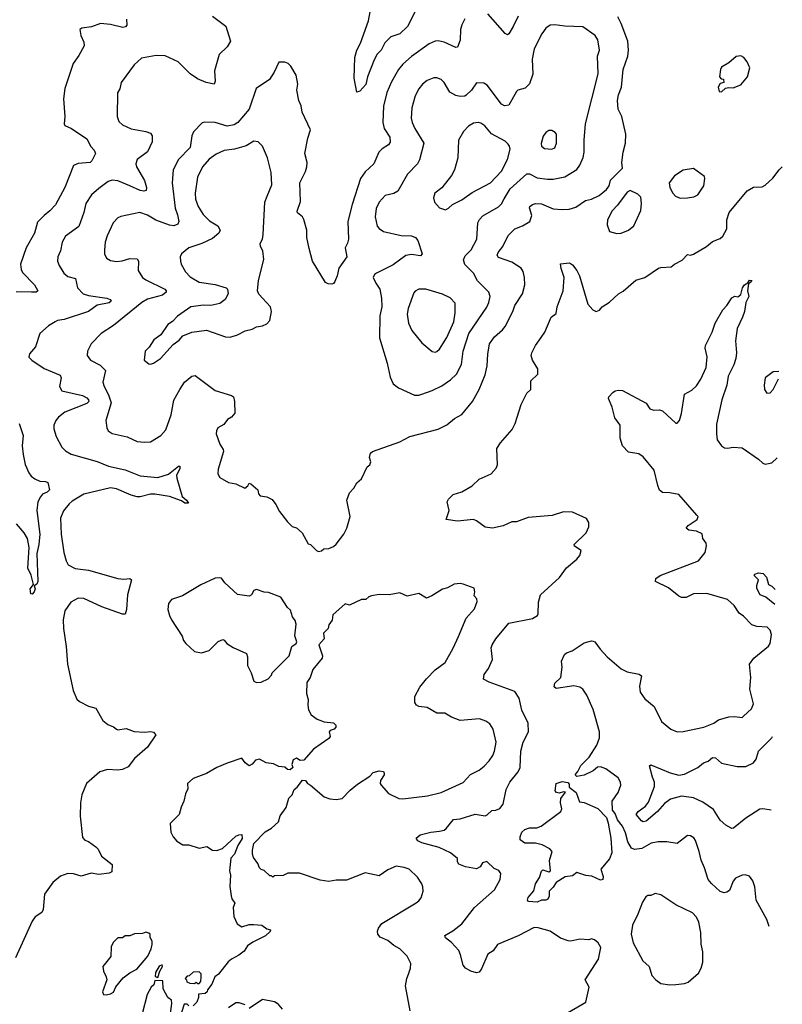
# Model space of a CAD drawing. Extents: x 1954678 to 2060275, y 904822 to 1016299.
# Tile 153 of 256: x 2053429 to 2058597, y 915319 to 921992. Entities that reach past the tile are written whole.
import ezdxf

# ---------------------------------------------------------------- set-up
doc = ezdxf.new("R2010")
doc.units = 0

msp = doc.modelspace()

# ---------------------------------------------------------------- linework, layer by layer
at = {"layer": '0CON20XD'}
for points in [[(2056115, 922060), (2056058, 921945), (2056005, 921896), (2055945, 921876), (2055904.6, 921835.4), (2055878.5, 921785), (2055852.8, 921757.2), (2055830.7, 921719.3), (2055786.7, 921605), (2055775, 921552.5), (2055735, 921507.5), (2055715, 921500), (2055695.9, 921595.9), (2055700.5, 921735), (2055714.5, 921785), (2055738.3, 921831.7), (2055793.4, 921985), (2055804.1, 922045)], [(2056807.1, 922015), (2056774, 921945), (2056745, 921896.7), (2056735, 921890), (2056718.8, 921898.8), (2056600.7, 922030.7)], [(2054154.2, 921995), (2054156, 921955), (2054147.5, 921942.5), (2054128.3, 921938.3), (2054045, 921959.2), (2053976.4, 921966.4), (2053915, 921944.2), (2053850, 921935), (2053837.5, 921925), (2053843.8, 921885), (2053865, 921840), (2053866.2, 921815), (2053831.2, 921748.8), (2053792, 921695), (2053736, 921526), (2053727.1, 921455), (2053734.2, 921335), (2053730, 921285), (2053736.2, 921275), (2053781.2, 921255), (2053885, 921184.2), (2053911.7, 921131.7), (2053935, 921107.5), (2053943.3, 921085), (2053918.8, 921035), (2053907.5, 921025), (2053825, 921016.9), (2053795, 921002.9), (2053736.1, 920855), (2053672.1, 920737.9), (2053634.7, 920695.3), (2053595, 920665.5), (2053550.8, 920619.2), (2053529.2, 920545), (2053473.6, 920445), (2053435.5, 920335), (2053439.8, 920299.8), (2053449.3, 920279.3), (2053530.8, 920195), (2053553.3, 920155), (2053540, 920145), (2053510, 920145), (2053405, 920146.5)], [(2054735.6, 922015.6), (2054826.9, 921946.9), (2054857.5, 921845), (2054835, 921808.8), (2054782, 921755), (2054748.5, 921645), (2054753.8, 921575), (2054747.5, 921555), (2054692.5, 921565), (2054635, 921590.9), (2054584.4, 921625), (2054503.8, 921705), (2054415, 921746.9), (2054355, 921749.4), (2054255, 921731.2), (2054204, 921685), (2054118, 921565), (2054107.6, 921522.4), (2054092, 921495), (2054089.4, 921335), (2054101.2, 921301.2), (2054125, 921278.1), (2054185, 921252.5), (2054285, 921234.4), (2054315, 921222.5), (2054327.1, 921205), (2054328.1, 921165), (2054294.7, 921095.3), (2054226.2, 921045), (2054216, 921015), (2054220, 920995), (2054275, 920901.2), (2054287.9, 920855), (2054286, 920835), (2054269.8, 920830.2), (2054245, 920833.1), (2054175, 920866.1), (2054095, 920900.4), (2054055, 920904.4), (2054028, 920895), (2053965, 920848.6), (2053916.1, 920803.9), (2053877.8, 920745), (2053864.6, 920685), (2053830.8, 920589.2), (2053740.8, 920525), (2053718.1, 920485), (2053705.6, 920425), (2053686.9, 920385), (2053685.7, 920355), (2053695.8, 920325), (2053728.6, 920275), (2053755, 920251.9), (2053806.9, 920236.9), (2053820.5, 920175), (2053860.6, 920135), (2053895, 920122.2), (2054020, 920105), (2054042.5, 920095), (2054049.2, 920085), (2054035, 920073.1), (2053955, 920057.3), (2053895, 920014.5), (2053729.7, 919959.7), (2053686.3, 919953.7), (2053668.8, 919945), (2053625, 919916), (2053566.7, 919865), (2053536, 919775), (2053495, 919726.7), (2053492, 919705), (2053511.2, 919685), (2053595, 919627.1), (2053702.7, 919582.7), (2053710, 919565), (2053699.2, 919505), (2053715, 919476), (2053855, 919444.4), (2053885, 919429.2), (2053896, 919415), (2053898, 919405), (2053885, 919390), (2053735, 919332.1), (2053691.5, 919298.5), (2053674, 919276), (2053660.5, 919245), (2053660, 919220), (2053677, 919167), (2053716, 919095), (2053740.7, 919070.7), (2053778, 919048), (2053955, 918998.5), (2054032, 918965), (2054145, 918942.1), (2054245, 918899.6), (2054365, 918889.3), (2054438.1, 918911.9), (2054505, 918965.7), (2054515, 918966.2), (2054515, 918947.5), (2054492.5, 918905), (2054493.8, 918885), (2054530.9, 918760.9), (2054560.8, 918735), (2054572.5, 918715), (2054547.5, 918715), (2054525, 918731.2), (2054445, 918760), (2054345, 918776), (2054315, 918775.9), (2054245, 918757.5), (2054225, 918757.8), (2054185, 918769.1), (2054085, 918813.3), (2054045, 918818.2), (2053865, 918775.3), (2053785, 918728.9), (2053765, 918710.8), (2053726.4, 918663.6), (2053705.7, 918614.3), (2053711.4, 918505), (2053728, 918382), (2053744.2, 918324.2), (2053758.3, 918298.3), (2053805, 918273.6), (2053895, 918262.3), (2054095, 918204.2), (2054135, 918200.8), (2054175, 918206), (2054186.7, 918195), (2054159.2, 918095), (2054154.2, 917995), (2054145, 917963.3), (2054125, 917962.5), (2053985, 918012.5), (2053865, 918068.8), (2053825, 918070.5), (2053775.8, 918045), (2053734.4, 917985), (2053723.5, 917925), (2053726.4, 917866.4), (2053744.5, 917745), (2053753.3, 917625), (2053792.5, 917445), (2053817.6, 917387.6), (2053835, 917370.8), (2053895, 917338.8), (2053946.1, 917326.1), (2053993.6, 917243.6), (2054027.5, 917215), (2054065, 917200), (2054085, 917183.3), (2054095, 917180), (2054151.7, 917188.3), (2054205, 917168.8), (2054275, 917164), (2054317.7, 917167.7), (2054335, 917163.3), (2054352.5, 917145), (2054295, 917061.1), (2054207.1, 916985), (2054165, 916928.8), (2054125, 916910.8), (2054095, 916906), (2054025, 916910), (2053972.5, 916895), (2053881.2, 916815), (2053850.3, 916739.7)], [(2056445, 921996.7), (2056425, 921956.7), (2056416.4, 921925), (2056413.1, 921853.1), (2056395, 921806.2), (2056385, 921803.8), (2056305, 921839.4), (2056265, 921848.1), (2056245, 921846.9), (2056205, 921826.9), (2056085, 921743.1), (2056025, 921690.8), (2055995.3, 921654.7), (2055949.2, 921570.8), (2055917.5, 921497.5), (2055895.4, 921405), (2055890.8, 921295), (2055900, 921255), (2055938.1, 921195), (2055939.1, 921160.9), (2055927.4, 921142.6), (2055885, 921116.9), (2055861.9, 921095), (2055830, 921015), (2055769.9, 920960.1), (2055739.6, 920915), (2055681.2, 920738.8), (2055652.7, 920625), (2055658, 920505), (2055651.7, 920478.3), (2055633.8, 920445), (2055646.2, 920385), (2055592.1, 920307.9), (2055580.8, 920255), (2055565, 920217.5), (2055556.4, 920203.6), (2055545, 920200), (2055520.7, 920200.7), (2055501.7, 920211.7), (2055413.8, 920355), (2055391.5, 920441.5), (2055375.6, 920515), (2055374.3, 920565), (2055355, 920637.5), (2055346.6, 920656.6), (2055312.7, 920682.7), (2055310, 920695), (2055331.4, 920758.6), (2055327.1, 920885), (2055366.9, 920963.1), (2055376.2, 920995), (2055378.2, 921025), (2055362.5, 921085), (2055380.9, 921189.1), (2055400, 921245), (2055342.9, 921365), (2055337, 921407), (2055321.4, 921445), (2055307.5, 921515), (2055314, 921555), (2055302, 921615), (2055266.3, 921676.3), (2055248.8, 921695), (2055225, 921704), (2055185, 921703.3), (2055154, 921635), (2055122.7, 921587.3), (2055031.2, 921525), (2054985, 921384.2), (2054908.5, 921295), (2054881.7, 921278.3), (2054835, 921269.1), (2054754.5, 921295.5), (2054681.7, 921298.3), (2054665, 921292.5), (2054607.4, 921232.6), (2054596.9, 921205), (2054583.5, 921125), (2054505.6, 921045), (2054468.9, 920975), (2054463.6, 920885), (2054482, 920715), (2054499, 920669), (2054506.9, 920625), (2054500.6, 920605), (2054475, 920595.4), (2054445, 920599.3), (2054352.9, 920632.9), (2054295, 920666.9), (2054244.5, 920685.5), (2054115, 920657.5), (2054095, 920648), (2054062, 920615), (2054022.9, 920527.1), (2054008.6, 920485), (2054003, 920433), (2054004.2, 920405), (2054018, 920375), (2054045, 920359.5), (2054085, 920353.6), (2054123, 920357), (2054175, 920374.3), (2054225, 920370), (2054234.2, 920355), (2054232.5, 920292.5), (2054261.4, 920245), (2054285, 920227.8), (2054412.5, 920165), (2054421.9, 920155), (2054421.9, 920145), (2054397.1, 920125), (2054295, 920096.7), (2054256.5, 920075), (2054065, 919920), (2053982, 919865), (2053914.2, 919795), (2053888.6, 919745), (2053887.1, 919715), (2053909.2, 919685), (2053975, 919650.6), (2054010.8, 919615), (2053993.1, 919535), (2054000.9, 919505), (2054030.3, 919449.7), (2054049.7, 919395), (2054013.1, 919275), (2054020.8, 919225), (2054030, 919205), (2054055, 919188.1), (2054156.7, 919165), (2054225, 919134.3), (2054275, 919128), (2054315, 919132), (2054386.7, 919175), (2054418.7, 919211.3), (2054455.5, 919315), (2054475, 919413.3), (2054513.9, 919486.1), (2054546, 919535), (2054595, 919576), (2054619.5, 919579.5), (2054755, 919478.8), (2054865, 919445.8), (2054877.5, 919435), (2054886.1, 919403.9), (2054886.7, 919325), (2054865, 919298.8), (2054837.9, 919282.1), (2054811.7, 919248.3), (2054772.5, 919225), (2054763.3, 919205), (2054760, 919185), (2054786.2, 919115), (2054809.1, 919079.1), (2054811.4, 919065), (2054774.4, 918945), (2054773.1, 918913.1), (2054785, 918888.8), (2054845, 918855.7), (2054895, 918847.1), (2054955, 918817.5), (2054976.4, 918833.6), (2054985, 918850), (2054995, 918847.5), (2055042.5, 918805), (2055048.3, 918778.3), (2055060, 918765), (2055105, 918758.8), (2055139.5, 918739.5), (2055165.8, 918705.8), (2055189.5, 918659.5), (2055245, 918590), (2055275, 918557.5), (2055305, 918547.5), (2055342.5, 918515), (2055385, 918440), (2055400, 918435), (2055440, 918395), (2055455, 918387.5)], [(2055455, 918387.5), (2055475, 918392.5), (2055490, 918405), (2055525, 918408.8), (2055555, 918421.2), (2055575, 918436.7), (2055626.7, 918505), (2055646.2, 918545), (2055668.8, 918625), (2055646.7, 918735), (2055663.9, 918786.1), (2055693, 918817), (2055715, 918853.3), (2055745, 918881.2), (2055785, 918962.5), (2055802.5, 918975), (2055808.8, 918995), (2055800, 919025), (2055807.5, 919055), (2055820, 919065), (2056005, 919131.2), (2056073.4, 919166.6), (2056265, 919216), (2056322.7, 919247.3), (2056375, 919288), (2056425, 919316), (2056496.7, 919405), (2056543.3, 919485), (2056584.5, 919585), (2056597.1, 919645), (2056600.8, 919725), (2056613.1, 919795), (2056647.3, 919842.7), (2056701.1, 919888.9), (2056718.1, 919911.9), (2056771.8, 920015), (2056785, 920055.8), (2056835.7, 920135), (2056852.9, 920195), (2056850.6, 920245), (2056840.8, 920285), (2056828.3, 920308.3), (2056765, 920349.4), (2056675, 920380.8), (2056665.7, 920395), (2056671.5, 920415), (2056702.2, 920455), (2056740, 920530), (2056784, 920575), (2056835.4, 920594.6), (2056885.8, 920625), (2056899.4, 920665), (2056884.1, 920715.9), (2056886.2, 920725), (2056905, 920740), (2056925, 920747.1), (2056965, 920743.3), (2057045, 920710), (2057105, 920704.5), (2057153.2, 920706.8), (2057198.5, 920721.5), (2057264.3, 920765.7), (2057303.9, 920776.1), (2057355, 920801.2), (2057405, 920841.2), (2057423.3, 920865), (2057433.8, 920905), (2057513.8, 920986.2), (2057510, 921025), (2057518.6, 921095), (2057534.2, 921155), (2057535.8, 921215), (2057508.8, 921335), (2057485.6, 921385), (2057481.1, 921445), (2057487.6, 921482.4), (2057507.1, 921535), (2057517.9, 921655), (2057550, 921745), (2057555.4, 921785.4), (2057549.2, 921845), (2057505.4, 921965), (2057481.7, 922011.7)], [(2056133.8, 919446.2), (2056155, 919453.5), (2056225, 919478.5), (2056289.6, 919510.4), (2056349.2, 919550.8), (2056389.6, 919590.4), (2056424.1, 919655.9), (2056434, 919746), (2056473.9, 919865), (2056595.4, 920044.6), (2056609.4, 920075), (2056617.1, 920115), (2056608, 920145), (2056531.9, 920221.9), (2056503.5, 920275), (2056445, 920333.1), (2056437.1, 920365), (2056448.3, 920391.7), (2056488.7, 920431.3), (2056526.1, 920503.9), (2056534.5, 920615), (2056545, 920638), (2056567.6, 920662.4), (2056675, 920724.4), (2056695.3, 920744.7), (2056713.3, 920776.7), (2056752.3, 920845), (2056865, 920948.2), (2056885, 920947.3), (2056935, 920920.3), (2057005, 920910.7), (2057045, 920911.1), (2057123.3, 920926.7), (2057205, 920976.7), (2057224.5, 921005), (2057246.8, 921056.8), (2057253.6, 921095), (2057253.6, 921175), (2057263.5, 921285), (2057350, 921625), (2057345.8, 921744.2), (2057358, 921785), (2057346.2, 921855), (2057330, 921885), (2057245, 921942.2), (2057122.9, 921947.1), (2057056.6, 921956.6), (2057025, 921954.5), (2056995.4, 921934.6), (2056967.1, 921895), (2056915.3, 921794.7), (2056902, 921725), (2056906.6, 921623.4), (2056885, 921557.5), (2056855, 921528.1), (2056805, 921514.2), (2056795, 921506), (2056745, 921413.1), (2056715, 921407.8), (2056695, 921420), (2056597.4, 921547.4), (2056575, 921560.8), (2056525, 921564), (2056490.6, 921515), (2056455, 921479.4), (2056445, 921472.9), (2056415, 921471.5), (2056385, 921477.8), (2056345, 921500), (2056305.6, 921565), (2056285, 921585.7), (2056255, 921598.1), (2056235, 921598.1), (2056191.4, 921578.6), (2056159.2, 921555), (2056135, 921523.8), (2056110, 921475), (2056086.5, 921395), (2056082.2, 921325), (2056088.9, 921295), (2056106.2, 921255), (2056167.5, 921155), (2056138.9, 921041.1), (2056125.3, 921014.7), (2056056.7, 920945), (2055990.7, 920829.3), (2055965, 920813.8), (2055905, 920800), (2055865, 920756.2), (2055845, 920712.5), (2055838.9, 920655), (2055852.6, 920592.6), (2055865, 920575.8), (2055895.5, 920555.5), (2056015, 920528.5), (2056085, 920526.2), (2056110.6, 920515), (2056126.2, 920495), (2056155.6, 920404.4), (2056145, 920392), (2056085, 920400), (2056045, 920393.5), (2055959.9, 920330.1), (2055846.7, 920275), (2055833.8, 920265), (2055823.8, 920245), (2055843.3, 920206.7), (2055870, 920165), (2055880, 920105), (2055882.5, 920045), (2055870.9, 919985), (2055866.9, 919835), (2055920, 919665), (2055938.9, 919568.9), (2055960, 919525), (2055996.6, 919496.6), (2056105, 919447.3), (2056133.8, 919446.2)], [(2058185, 921502.5), (2058213, 921527), (2058235, 921532.5), (2058265, 921530), (2058315, 921550), (2058361.2, 921605), (2058376.2, 921665), (2058360, 921705), (2058335.8, 921735.8), (2058315, 921746), (2058285, 921743.3), (2058235, 921700), (2058185, 921670), (2058177.5, 921655), (2058172.5, 921605), (2058181.7, 921591.7), (2058198.3, 921588.3), (2058200, 921565), (2058175, 921560), (2058162.5, 921535), (2058170, 921505), (2058185, 921502.5)], [(2056315, 920703.3), (2056335, 920713.3), (2056361.2, 920738.8), (2056425, 920772), (2056495, 920820), (2056620, 920885), (2056693.3, 920965), (2056735.6, 921045), (2056752, 921115), (2056748.8, 921135), (2056739.1, 921149.1), (2056718.7, 921168.7), (2056627.4, 921217.4), (2056581.4, 921271.4), (2056555, 921290.8), (2056535, 921295.7), (2056505, 921290.8), (2056469.8, 921270.2), (2056437.5, 921235), (2056403.3, 921175), (2056399.4, 921055), (2056376.2, 920973.8), (2056355, 920936.2), (2056288.8, 920851.2), (2056243.3, 920815), (2056233.3, 920785), (2056240, 920755), (2056275, 920716.7), (2056315, 920703.3)], [(2057035, 921114), (2057055, 921123.8), (2057065.8, 921155), (2057066.2, 921216.2), (2057058.3, 921228.3), (2057035, 921240), (2057015, 921240), (2056995, 921226.7), (2056977.3, 921202.7), (2056962.3, 921152.3), (2056966.2, 921135), (2056985, 921118.8), (2057035, 921114)], [(2054315, 919656.7), (2054335, 919663.8), (2054383.8, 919695), (2054470.2, 919789.8), (2054510.7, 919819.3), (2054535, 919848.8), (2054595.6, 919874.4), (2054695, 919888.1), (2054825, 919842), (2054855, 919841.2), (2054905, 919856), (2054957.7, 919882.3), (2055005, 919894), (2055035, 919910), (2055075, 919916), (2055105, 919931.2), (2055125, 919953.3), (2055136, 920015), (2055130, 920045), (2055050.9, 920130.9), (2055040.8, 920155), (2055047.5, 920225), (2055083.9, 920366.1), (2055078, 920425), (2055062, 920455), (2055058.8, 920475), (2055074, 920505), (2055079.2, 920535), (2055091.1, 920755), (2055105.3, 920794.7), (2055137.7, 920872.3), (2055134, 920955), (2055107.5, 921055), (2055074, 921135), (2055045, 921164.4), (2055015, 921168.5), (2054965, 921135.8), (2054885, 921113.3), (2054815, 921104.4), (2054760.2, 921079.8), (2054713.3, 921046.7), (2054667.5, 920995), (2054633.8, 920925), (2054617.9, 920815), (2054620, 920775), (2054638.5, 920725), (2054671.9, 920671.9), (2054715, 920629.1), (2054772.9, 920595), (2054788.6, 920565), (2054778.6, 920545), (2054735, 920508.5), (2054664.7, 920475.3), (2054574.6, 920445.4), (2054526.2, 920405), (2054516, 920385), (2054519.2, 920355), (2054524.2, 920335), (2054553.8, 920283.8), (2054585, 920248.1), (2054645, 920213.5), (2054755, 920196.9), (2054827.5, 920175), (2054836.7, 920165), (2054842.5, 920135), (2054821.2, 920095), (2054785, 920069.4), (2054725, 920054.4), (2054675, 920057.5), (2054588.8, 920045), (2054498.3, 919981.7), (2054464, 919946), (2054433.8, 919925), (2054385, 919856.7), (2054338.3, 919821.7), (2054306.8, 919773.2), (2054280, 919745), (2054272.5, 919685), (2054305, 919660), (2054315, 919656.7)], [(2057113.6, 915246.4), (2057265.8, 915334.2), (2057288, 915435), (2057261.2, 915485), (2057351.2, 915625), (2057366.2, 915705), (2057350, 915735), (2057325, 915756.7), (2057305, 915763.3), (2057285, 915756.7), (2057225, 915760.8), (2057165, 915747.5), (2057145, 915749.2), (2057095, 915767.5), (2057025, 915815.7), (2056942.3, 915837.7), (2056915, 915839.2), (2056807.4, 915782.6), (2056666.3, 915723.7), (2056637.3, 915682.7), (2056601.8, 915658.2), (2056558.8, 915558.8), (2056543.8, 915536.2), (2056525, 915533.2), (2056486, 915545), (2056449.2, 915565), (2056434.3, 915585), (2056417.5, 915655), (2056404, 915685), (2056355, 915737.8), (2056315, 915768.8), (2056311.2, 915785), (2056365, 915816.7), (2056426, 915865), (2056510.8, 915975), (2056646.2, 916095), (2056686, 916165), (2056688.8, 916205), (2056675.9, 916225.9), (2056645, 916240), (2056595, 916286.7), (2056565, 916277.5), (2056549.3, 916250.7), (2056525, 916236.7), (2056450.5, 916250.5), (2056405, 916270), (2056396.7, 916285), (2056395, 916306.7), (2056348.8, 916345), (2056272.1, 916382.1), (2056155, 916414.5), (2056128.3, 916428.3), (2056116.7, 916445), (2056143.2, 916466.8), (2056214.5, 916485.5), (2056273.3, 916493.3), (2056305, 916500.6), (2056319.4, 916510.6), (2056368.3, 916571.7), (2056415, 916575.8), (2056515, 916608.1), (2056583, 916597), (2056597.4, 916602.6), (2056628.3, 916631.7), (2056655.6, 916634.4), (2056683, 916647), (2056705.8, 916675), (2056726.9, 916775), (2056750, 916825), (2056806.7, 916895), (2056821.5, 916925), (2056826, 917034), (2056840, 917095), (2056877.1, 917165), (2056876, 917225), (2056833.1, 917313.1), (2056814.3, 917395), (2056785, 917438.6), (2056611.3, 917501.3), (2056572, 917522), (2056575.8, 917555), (2056606.2, 917595), (2056633.3, 917655), (2056627.5, 917717.5), (2056624.2, 917735), (2056630, 917755), (2056656, 917795), (2056745, 917901.2), (2056905, 917933.8), (2056937.5, 917955), (2056943.3, 917965), (2056944.2, 918045), (2056959.2, 918095), (2057087.6, 918212.4), (2057135, 918278), (2057205, 918336.2), (2057225, 918360), (2057233.8, 918395), (2057190, 918425), (2057186.2, 918435), (2057268.8, 918515), (2057286.7, 918555), (2057286.7, 918585), (2057270.7, 918610.7), (2057175, 918653.8), (2057115, 918656.7), (2057037.3, 918632.7), (2056875, 918618.6), (2056795, 918588.8), (2056765, 918588), (2056705, 918562.5), (2056634.3, 918545.7), (2056583.4, 918553.4), (2056525.8, 918595.8), (2056505, 918603.8), (2056395, 918594), (2056320, 918605), (2056340, 918665), (2056326.7, 918725), (2056335, 918742.5), (2056366.4, 918773.6), (2056425, 918793.3), (2056495, 918833.3), (2056543, 918877), (2056625, 918913.3), (2056658.3, 918951.7), (2056666.2, 918975), (2056662.5, 919085), (2056686.7, 919125), (2056765.7, 919214.3), (2056785.8, 919254.2), (2056826.7, 919385), (2056865, 919460), (2056892.5, 919485), (2056894, 919545), (2056940.5, 919589.5), (2056941.2, 919625), (2056903.3, 919685), (2056896.2, 919715), (2056900, 919735), (2056925, 919783.3), (2056963, 919837), (2056986.8, 919873.2), (2057030, 919975), (2057065, 920000), (2057071.4, 920045), (2057111.9, 920155), (2057118.6, 920245), (2057098, 920305), (2057095, 920337.5), (2057155, 920343.8), (2057175, 920330), (2057205, 920291.4), (2057222.7, 920255), (2057280, 920065), (2057312, 920025), (2057335, 920014.2), (2057357.9, 920022.1), (2057376.7, 920045), (2057425, 920076.7), (2057487.5, 920135), (2057518.3, 920151.7), (2057605, 920226.7), (2057665, 920243.8), (2057757, 920307), (2057775, 920313.3), (2057845, 920316.7), (2057865.9, 920334.1), (2057918.8, 920361.2), (2057955, 920400), (2057975, 920396.7), (2057995, 920403.8), (2058083.3, 920455), (2058125, 920487.5), (2058175, 920508.8), (2058193.3, 920525), (2058220, 920575), (2058222, 920635), (2058238, 920685), (2058358.8, 920831.2), (2058402.7, 920857.3), (2058460.7, 920859.3), (2058480.5, 920869.5), (2058532.7, 920917.3), (2058576.7, 920975), (2058597, 920994.9)], [(2057905, 920781.9), (2057955, 920784.2), (2057998.3, 920791.7), (2058025, 920803.8), (2058065.6, 920865), (2058072.9, 920915), (2058069.5, 920929.5), (2057995, 920983.3), (2057925, 920971.2), (2057867.3, 920932.7), (2057830, 920885), (2057834.2, 920855), (2057855.7, 920815), (2057874, 920795), (2057905, 920781.9)], [(2057475, 920542), (2057505, 920544.2), (2057554.4, 920565.6), (2057590, 920595), (2057637.7, 920697.7), (2057642.9, 920745), (2057637.9, 920787.9), (2057618.3, 920808.3), (2057565, 920833.3), (2057545, 920823.3), (2057481.2, 920735), (2057443.2, 920696.8), (2057412, 920635), (2057410.7, 920600.7), (2057427, 920557), (2057475, 920542)], [(2058508.4, 915845.7), (2058492.7, 915895), (2058420.5, 916025), (2058411.4, 916115), (2058396.8, 916156.8), (2058375, 916186.7), (2058345.9, 916195.9), (2058325, 916193.8), (2058280, 916175), (2058264, 916155), (2058238.3, 916091.7), (2058221.2, 916078.8), (2058204.1, 916075.9), (2058175, 916084.4), (2058117.2, 916137.2), (2058095.6, 916165), (2058070, 916245), (2058046.4, 916296.4), (2058034.4, 916355), (2058008.9, 916428.9), (2057996.6, 916446.6), (2057975, 916461.2), (2057955, 916463.8), (2057885, 916408.8), (2057815, 916420), (2057755, 916420), (2057708.9, 916411.1), (2057645, 916374.5), (2057595, 916369.2), (2057575, 916377.5), (2057550.8, 916420.8), (2057535, 916481.9), (2057515, 916526.9), (2057480, 916570), (2057465, 916611.4), (2057445.4, 916635.4), (2057443.7, 916696.3), (2057484.3, 916755), (2057502, 916805), (2057500, 916825), (2057484, 916855), (2057401.2, 916915), (2057365, 916928.9), (2057345, 916925.6), (2057315, 916901.1), (2057255, 916871.8), (2057203.8, 916863.8), (2057193.3, 916875), (2057212.5, 916897.5), (2057232.9, 916937.1), (2057288.5, 916995), (2057339.2, 917075), (2057359.4, 917125), (2057358.9, 917165), (2057316.4, 917316.4), (2057272, 917415), (2057245, 917456), (2057225, 917469.2), (2057185, 917478.1), (2057065, 917458.8), (2057050, 917470), (2057056.7, 917495), (2057096.2, 917535), (2057104.2, 917605), (2057100, 917645), (2057120.7, 917689.3), (2057135, 917701.2), (2057173.3, 917715), (2057255, 917769.2), (2057303, 917783), (2057315, 917781.2), (2057325.7, 917775.7), (2057362, 917725), (2057409.2, 917675), (2057505, 917593.6), (2057545, 917572.5), (2057626.2, 917556.2), (2057643.8, 917545), (2057629.4, 917475), (2057633.5, 917435), (2057665, 917390), (2057727.9, 917337.9), (2057779.2, 917235), (2057841.2, 917185), (2057885, 917165.8), (2057925, 917167.5), (2058065, 917196.7), (2058133.8, 917225), (2058165, 917247.5), (2058235, 917268.1), (2058275, 917270.8), (2058323.9, 917263.9), (2058335, 917271.2), (2058387.4, 917322.6), (2058402.5, 917355), (2058376.9, 917455), (2058383.3, 917535), (2058375.7, 917625), (2058405, 917664), (2058504.5, 917745.5), (2058515.6, 917765), (2058523.3, 917825), (2058515, 917853.8), (2058495, 917874), (2058425, 917879.2), (2058390.9, 917890.9), (2058335, 917949.2), (2058305, 917970), (2058271.8, 918021.8), (2058225, 918062.2), (2058085, 918103.8), (2057995, 918101.2), (2057945, 918077.1), (2057915, 918077.1), (2057895, 918086), (2057825, 918142.5), (2057737.5, 918185), (2057740, 918205), (2057770, 918225), (2058028.8, 918325), (2058075, 918380), (2058084.2, 918425.8), (2058080, 918445), (2058059.4, 918475), (2058055, 918508.1), (2058015, 918525.3), (2057962.6, 918532.6), (2057946.2, 918545), (2057958.8, 918565), (2058020, 918605), (2058026, 918625), (2058018.8, 918635), (2057895, 918774.2), (2057835, 918786.4), (2057785, 918787.8), (2057765, 918804), (2057754.5, 918835), (2057728.9, 918938.9), (2057655, 919029.4), (2057625, 919050), (2057555, 919061.2), (2057513.2, 919103.2), (2057499.2, 919155), (2057498.6, 919245), (2057463.3, 919293.3), (2057444, 919365), (2057420, 919425), (2057422.5, 919435), (2057447.5, 919465), (2057465, 919476.2), (2057485, 919481.2), (2057515, 919478), (2057673.6, 919393.6), (2057700, 919355), (2057726.4, 919346.4), (2057765, 919348), (2057785, 919342), (2057875, 919257.5), (2057885, 919257.5), (2057901.2, 919275), (2057915, 919322.5), (2057934, 919455), (2057985, 919480.8), (2058015, 919510.4), (2058045.2, 919554.8), (2058080, 919635), (2058087.1, 919707.1), (2058074.2, 919765), (2058076.5, 919783.5), (2058121.5, 919875), (2058142.5, 919935), (2058192.9, 920025), (2058220.8, 920055), (2058255, 920107.5), (2058275, 920117.5), (2058295, 920112.5), (2058315, 920130), (2058327.8, 920175), (2058340, 920195), (2058362.5, 920207.5), (2058375, 920226.9), (2058390, 920225), (2058385.8, 920215), (2058367.5, 920202.5), (2058360.6, 920155), (2058369.2, 920115), (2058350, 920075), (2058340.9, 920015), (2058327.6, 919975), (2058291.3, 919898.7), (2058279.5, 919815), (2058287.5, 919735), (2058281.5, 919695), (2058267.9, 919652.1), (2058230.8, 919575), (2058221.8, 919515), (2058187.5, 919415), (2058151.7, 919251.7), (2058150, 919185), (2058156.7, 919145), (2058185, 919103.1), (2058205, 919091.1), (2058225, 919087.8), (2058265, 919094.5), (2058325, 919089.4), (2058435, 919014.2), (2058465, 918986.2), (2058480.5, 918980.5), (2058525, 918988), (2058563, 919021.5)], [(2056245, 919737.5), (2056255, 919743.3), (2056275, 919760), (2056322.8, 919837.2), (2056370.5, 919945), (2056380, 920005), (2056379.7, 920069.7), (2056346.8, 920106.8), (2056295, 920132.5), (2056182.5, 920165), (2056135, 920165.6), (2056108.8, 920151.2), (2056100.2, 920139.8), (2056061.1, 920035), (2056054.4, 919995), (2056063.3, 919935), (2056087.1, 919885), (2056155, 919801.2), (2056225, 919742.5), (2056245, 919737.5)], [(2058573.1, 919608.6), (2058535, 919606.2), (2058480, 919565), (2058473.8, 919515), (2058476.7, 919485), (2058491.7, 919461.7), (2058515, 919463.3), (2058536, 919485), (2058572.3, 919557.2)], [(2053426.9, 919255), (2053451.9, 919175), (2053445.5, 919105), (2053452.1, 919045), (2053467.4, 918977.4), (2053491.1, 918921.1), (2053508.1, 918898.1), (2053531.1, 918881.1), (2053565, 918864), (2053605, 918862.5), (2053621.2, 918855), (2053631.2, 918805), (2053615, 918788.8), (2053584.5, 918775.5), (2053569.3, 918759.3), (2053552.7, 918725), (2053546, 918665), (2053565.3, 918505), (2053560, 918435), (2053545.5, 918375), (2053551.9, 918185), (2053545, 918167.5), (2053527.5, 918155), (2053534, 918135), (2053527.5, 918115), (2053515, 918098.8), (2053505, 918100), (2053499.5, 918135), (2053522.5, 918165), (2053506.4, 918226.4), (2053484.5, 918275), (2053492.9, 918415), (2053481.5, 918475), (2053460.8, 918515), (2053408, 918575)], [(2058546, 918029.6), (2058485, 918078.1), (2058446, 918095), (2058423.6, 918136.4), (2058423.6, 918156.4), (2058435.8, 918195), (2058406.7, 918225), (2058410, 918235), (2058435, 918243.1), (2058467.9, 918237.9), (2058488.9, 918215), (2058503.3, 918165), (2058525, 918153.3), (2058547.7, 918131.1)], [(2055035, 917500), (2055065, 917503.3), (2055112.5, 917525), (2055135, 917550), (2055140, 917565), (2055255, 917680), (2055272.5, 917745), (2055302.5, 917765), (2055307.5, 917775), (2055293, 917817), (2055302.5, 917895), (2055295, 917920), (2055277.5, 917945), (2055265, 917990), (2055245, 918007.5), (2055198.3, 918078.3), (2055115, 918110), (2055085, 918113.3), (2055035, 918131.2), (2055016.1, 918123.9), (2055000, 918095), (2054985, 918086), (2054905, 918097.5), (2054820, 918175), (2054796.4, 918206.4), (2054785, 918210), (2054755, 918206.7), (2054657.6, 918162.4), (2054532.4, 918087.6), (2054457.7, 918062.3), (2054438.8, 918035), (2054434, 917995), (2054444.2, 917955), (2054457.5, 917925), (2054530, 917815), (2054540, 917785), (2054555, 917763.8), (2054615, 917710), (2054661.7, 917701.7), (2054712.3, 917717.7), (2054775, 917778.8), (2054805, 917792.5), (2054815, 917787.5), (2054832.5, 917765), (2054876.4, 917736.4), (2054965.9, 917695.9), (2054973, 917673), (2054973.3, 917615), (2054997.5, 917565), (2055015, 917510), (2055035, 917500)], [(2056285, 916754.5), (2056435, 916822.9), (2056485, 916875.8), (2056543.2, 916906.8), (2056576.6, 916933.4), (2056611.3, 916968.7), (2056634.5, 917005.5), (2056646.9, 917035), (2056658.1, 917095), (2056636.9, 917185), (2056615, 917220), (2056587.9, 917237.9), (2056545, 917253.8), (2056415, 917242.9), (2056355.7, 917265.7), (2056311.3, 917291.3), (2056255, 917292.5), (2056190.9, 917330.9), (2056135, 917337.5), (2056117.3, 917347.3), (2056108, 917365), (2056108, 917405), (2056141.1, 917468.9), (2056185.7, 917525), (2056245.6, 917585), (2056312.5, 917635), (2056367.4, 917732.6), (2056402.9, 917812.9), (2056453.8, 917936.2), (2056510.9, 917999.1), (2056528.3, 918048.3), (2056527, 918067), (2056508.3, 918088.3), (2056513.3, 918115), (2056509.3, 918139.3), (2056435, 918166.7), (2056415, 918171.2), (2056374.2, 918165.8), (2056328.8, 918141.2), (2056295, 918132.5), (2056223.1, 918086.9), (2056185, 918072.5), (2056135, 918102.5), (2056056.1, 918086.1), (2056005, 918108.8), (2055933.6, 918093.6), (2055865, 918096.7), (2055813.6, 918086.4), (2055795, 918080), (2055775, 918063.3), (2055745, 918062.5), (2055665, 918023.3), (2055635, 918032.5), (2055551.7, 917958.3), (2055546.4, 917923.6), (2055525, 917890), (2055518.8, 917865), (2055487.5, 917835), (2055492.5, 917795), (2055457.5, 917755), (2055481.7, 917681.7), (2055480, 917665), (2055415, 917587.5), (2055396.7, 917535), (2055375, 917500), (2055373.8, 917425), (2055383.3, 917385), (2055383, 917347), (2055387.5, 917315), (2055405, 917280), (2055445, 917252.5), (2055493.6, 917233.6), (2055555, 917227.5), (2055571.7, 917211.7), (2055571.7, 917198.3), (2055560, 917185), (2055532.5, 917175), (2055527.5, 917165), (2055533.8, 917135), (2055525, 917120), (2055420.7, 917049.3), (2055355, 916973.3), (2055330.7, 916970.7), (2055305, 916986.7), (2055283.6, 916976.4), (2055272.5, 916945), (2055280, 916925), (2055261.7, 916908.3), (2055245, 916910), (2055225, 916927.5), (2055185, 916930), (2055149.3, 916949.3), (2055100, 916955), (2055055, 916980), (2055026.4, 916973.6), (2055004.2, 916945.8), (2054985, 916936.2), (2054956.2, 916955), (2054935, 916987.5), (2054835, 916953.3), (2054765, 916923.3), (2054695.9, 916884.1), (2054605, 916850), (2054566.7, 916815), (2054569.3, 916780.7), (2054552.5, 916745), (2054542.5, 916695), (2054523.8, 916655), (2054510, 916605), (2054450, 916545), (2054452.5, 916485), (2054470, 916455), (2054494.1, 916424.1), (2054535, 916400), (2054575, 916400), (2054645, 916378), (2054698.3, 916388.3), (2054735, 916363.3), (2054765, 916362.5), (2054803.3, 916375), (2054895, 916458.8), (2054915, 916468.8), (2054935, 916470), (2054936.6, 916443.4), (2054907.5, 916395), (2054884.2, 916335.8), (2054861.2, 916308.8), (2054850, 916225), (2054857.5, 916195), (2054853, 916117), (2054863.3, 916055), (2054867.5, 916035), (2054886.7, 916005), (2054876.7, 915975), (2054880, 915915), (2054902.5, 915865), (2054933.6, 915843.6), (2054985, 915860), (2055015, 915861.2), (2055070, 915855), (2055105, 915830), (2055130, 915825), (2055126.4, 915813.6), (2055095, 915783.3), (2055009.2, 915740.8), (2054972.5, 915715), (2054949.5, 915680.5), (2054915, 915652.5), (2054863.9, 915626.1), (2054842.3, 915607.7), (2054776.4, 915523.6), (2054752.5, 915505), (2054732.5, 915455), (2054703, 915417), (2054700, 915405), (2054687, 915393), (2054641.7, 915388.3), (2054640, 915365), (2054630, 915335), (2054605, 915310)], [(2058522, 916635.9), (2058465, 916644.2), (2058445, 916640.8), (2058349.3, 916580.7), (2058267.3, 916512.7), (2058255, 916510), (2058215, 916534), (2058175, 916568), (2058130.2, 916640.2), (2058058.8, 916688.8), (2057995, 916718.8), (2057915, 916728.8), (2057840.2, 916709.8), (2057798.9, 916681.1), (2057752, 916625), (2057675, 916560.8), (2057655, 916556.2), (2057642.3, 916562.3), (2057607.5, 916605), (2057620, 916625), (2057668.9, 916661.1), (2057691.3, 916688.7), (2057731.5, 916795), (2057730, 916825), (2057718.3, 916858.3), (2057697.5, 916935), (2057707, 916943), (2057837.9, 916887.9), (2057895, 916871.1), (2057935, 916878.9), (2058025, 916924.5), (2058063.8, 916956.2), (2058095, 916968.1), (2058125, 916991.9), (2058145, 916990), (2058185, 916953.6), (2058291.1, 916931.1), (2058349.2, 916930.8), (2058402.5, 916955), (2058419.4, 916980.6), (2058436.4, 917035), (2058525, 917124.4), (2058530.6, 917135)], [(2056075.8, 915275), (2056044.4, 915445), (2056051.9, 915495), (2056065, 915523.8), (2056078.1, 915565), (2056079.2, 915595), (2056054, 915645), (2056004.2, 915695), (2055965, 915717.3), (2055925, 915751.1), (2055871.2, 915775), (2055856, 915795), (2055854, 915815), (2055860, 915835), (2055883.6, 915866.4), (2056115, 916006.2), (2056135, 916020), (2056149.5, 916040.5), (2056163.8, 916085), (2056162, 916115), (2056154, 916135), (2056125, 916180), (2056068, 916235), (2056035, 916247.5), (2055980, 916255), (2055925, 916230), (2055865, 916190), (2055769.3, 916210.7), (2055645, 916160), (2055575, 916160), (2055525, 916152.5), (2055465, 916160), (2055325, 916207.5), (2055247, 916207), (2055215, 916192.5), (2055155, 916190), (2055145, 916180), (2055135, 916190), (2055125, 916190), (2055086.2, 916226.2), (2055065, 916233.3), (2055054.2, 916244.2), (2055043.6, 916273.6), (2055014.1, 916314.1), (2055006.4, 916336.4), (2055006.2, 916365), (2055015, 916410), (2055092.3, 916487.7), (2055136.1, 916513.9), (2055182.5, 916555), (2055193.9, 916596.1), (2055235.9, 916654.1), (2055253.9, 916716.1), (2055275, 916740), (2055290, 916775), (2055309.3, 916790.7), (2055345, 916837.5), (2055366.4, 916836.4), (2055380, 916815), (2055400, 916805), (2055492.5, 916725), (2055531.7, 916711.7), (2055575, 916706.2), (2055615, 916714), (2055668.8, 916771.2), (2055717.7, 916812.3), (2055802.5, 916865), (2055825, 916890), (2055865, 916901.2), (2055895, 916896.2), (2055898.8, 916885), (2055898.8, 916875), (2055874, 916835), (2055872.5, 916815), (2055878, 916805), (2055928.3, 916748.3), (2055997.5, 916715), (2056025, 916711.4), (2056192.1, 916732.1), (2056285, 916754.5)], [(2056935, 916012.2), (2056876.4, 916016.4), (2056870, 916025), (2056873.8, 916043.8), (2056912.7, 916087.3), (2056925, 916136.7), (2056951.2, 916178.8), (2056965, 916222.5), (2056975, 916230), (2057015, 916217.5), (2057027, 916223), (2057020, 916295), (2057036.7, 916355), (2057021.9, 916371.9), (2056969.8, 916399.8), (2056925, 916410.5), (2056852.2, 916412.2), (2056820, 916435), (2056820, 916455), (2056832.5, 916485), (2056853.3, 916505), (2056885, 916515.6), (2056933.6, 916516.4), (2056963.6, 916526.4), (2057096.7, 916625), (2057102, 916645), (2057093.3, 916685), (2057095.8, 916714.2), (2057127.5, 916757.5), (2057115, 916760), (2057085, 916750), (2057067.5, 916755), (2057057, 916767), (2057064.2, 916815.8), (2057105, 916828.6), (2057143, 916823), (2057151.7, 916811.7), (2057151.7, 916791.7), (2057200, 916755), (2057221.7, 916691.7), (2057255, 916686.7), (2057347.1, 916647.1), (2057406.7, 916585), (2057416.4, 916546.4), (2057436.1, 916446.1), (2057441.2, 916345), (2057425, 916306.2), (2057367.5, 916235), (2057383.6, 916186.4), (2057380, 916165), (2057365, 916160), (2057307.3, 916187.3), (2057265, 916193.1), (2057205, 916212.5), (2057175, 916190), (2057125, 916182.5), (2057065.6, 916144.4), (2057045, 916112.5), (2057016.2, 916085), (2057017.5, 916052.5), (2057007.7, 916032.3), (2056995.7, 916024.3), (2056965, 916024.2), (2056935, 916012.2)], [(2053850.3, 916739.7), (2053840.8, 916685), (2053839.2, 916595), (2053855, 916450), (2053871.7, 916431.7), (2053895, 916423.3), (2053945.9, 916385.9), (2053960.7, 916370.7), (2053983, 916323), (2054055, 916266.7), (2054053.6, 916216.4), (2054035, 916208), (2053965, 916198), (2053912.7, 916207.3), (2053845, 916188.8), (2053795, 916204.2), (2053755, 916206), (2053705, 916188.8), (2053653.8, 916145), (2053598.1, 916065), (2053587.7, 915962.3), (2053579.5, 915940.5), (2053535, 915911.2), (2053515, 915883.3), (2053401.4, 915635)], [(2057835, 915451.4), (2057875, 915454), (2057935, 915460), (2057959.7, 915470.3), (2058029.7, 915530.3), (2058048, 915565), (2058058, 915605), (2058058, 915675), (2058047.7, 915727.7), (2058045.8, 915805), (2058030.6, 915875), (2058015, 915910), (2057988.8, 915938.8), (2057874.5, 915994.5), (2057775, 916062), (2057735, 916069.2), (2057705, 916056.2), (2057685, 916056.2), (2057671.4, 916048.6), (2057648.8, 916011.2), (2057619.1, 915930.9), (2057582, 915855), (2057573.8, 915795), (2057585.9, 915735.9), (2057652.5, 915615), (2057694, 915575), (2057712.5, 915515), (2057740, 915485), (2057775, 915461.5), (2057835, 915451.4)], [(2054015, 915383.8), (2054045, 915390), (2054065, 915402.5), (2054081.7, 915438.3), (2054130.5, 915499.5), (2054175, 915533.3), (2054223, 915557), (2054298.8, 915645), (2054321.2, 915695), (2054326.7, 915725), (2054326.7, 915745), (2054313.6, 915773.6), (2054312.5, 915795), (2054305, 915802.5), (2054285, 915807.5), (2054261.7, 915798.3), (2054207, 915797), (2054175, 915782.5), (2054145, 915782.5), (2054125, 915770), (2054095, 915770), (2054065, 915740), (2054048.3, 915711.7), (2054047, 915643), (2053992.5, 915575), (2053996.7, 915545), (2054016.2, 915505), (2054018.8, 915485), (2053990, 915405), (2053997, 915387), (2054015, 915383.8)], [(2054365, 915500), (2054378.8, 915545), (2054396.7, 915575), (2054395, 915587.5), (2054375, 915578.8), (2054350.8, 915535), (2054347.5, 915507.5), (2054365, 915500)], [(2054645, 915460), (2054656.4, 915473.6), (2054660, 915505), (2054660, 915525), (2054645, 915540), (2054605, 915537.5), (2054578.3, 915511.7), (2054565, 915510), (2054550, 915495), (2054560, 915485), (2054561.7, 915471.7), (2054583, 915463), (2054615, 915460), (2054625, 915470), (2054635, 915460), (2054645, 915460)], [(2054449.3, 915240.7), (2054460, 915325), (2054457, 915347), (2054432.5, 915365), (2054402.5, 915425), (2054398.3, 915478.3), (2054345, 915480), (2054338.3, 915451.7), (2054320, 915435), (2054292.5, 915385), (2054260, 915255)], [(2054575, 915310), (2054565, 915320), (2054545, 915320), (2054526.7, 915265)], [(2054845, 915297.5), (2054895, 915332.5), (2054915, 915332.5), (2054955, 915317.5)], [(2054985, 915292.5), (2055075, 915353.3), (2055155, 915338.8), (2055175, 915326.7), (2055207, 915287)]]:
    msp.add_lwpolyline(points, dxfattribs=at)

doc.saveas('drawing.dxf')
